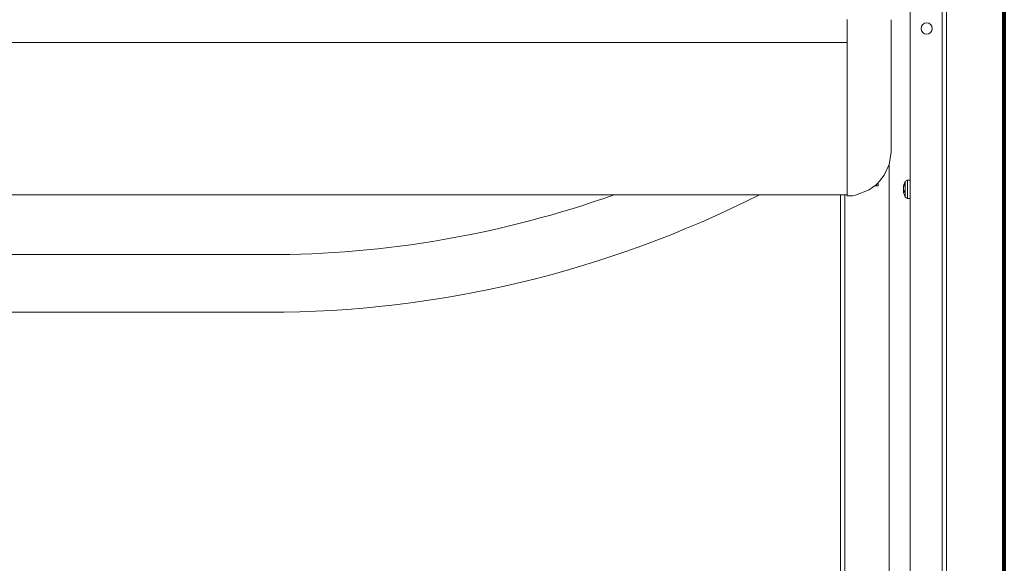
# Model space of a CAD drawing. Header units: millimetres. Extents: x -90830 to 24172, y -102460 to 73669.
# Tile 29 of 198: x -53006 to -52546, y 15385 to 15639. Entities that reach past the tile are written whole.
import ezdxf

# ---------------------------------------------------------------- set-up
doc = ezdxf.new("R2010")
doc.units = ezdxf.units.MM
doc.layers.add('Algemeen01', color=253, linetype='Continuous', lineweight=80)
doc.layers.add('at_Entity', color=253, linetype='Continuous', lineweight=9)

msp = doc.modelspace()

# ---------------------------------------------------------------- linework, layer by layer
at = {"layer": 'Algemeen01'}
msp.add_line((-52545.95, 14456.48), (-52545.95, 15956.48), dxfattribs=at)
at = {"layer": 'at_Entity'}
for p, q in [((-52572.96, 14482.46), (-52572.96, 15943.47)), ((-52589.98, 14496.2), (-52589.98, 15925.43)), ((-52575.03, 15925.73), (-52575.03, 14482.46)), ((-52619.37, 15632.24), (-52619.37, 15638.73)), ((-52598.75, 15638.63), (-52598.75, 15632.32)), ((-54093.07, 15628), (-52619.37, 15628)), ((-52619.37, 15627.94), (-54093.07, 15627.94)), ((-52619.37, 15632.24), (-52619.37, 15632.24)), ((-52619.37, 15632.24), (-52619.37, 15615.56)), ((-52598.75, 15622.82), (-52598.75, 15632.32)), ((-52598.75, 15632.32), (-52598.75, 15632.32)), ((-52598.75, 15612.13), (-52598.75, 15622.82)), ((-52619.37, 15615.56), (-52619.37, 15600.92)), ((-52598.75, 15605.55), (-52598.75, 15612.13)), ((-52598.75, 15602.3), (-52598.75, 15605.55)), ((-52619.37, 15600.92), (-52619.37, 15592.05)), ((-52598.75, 15597.16), (-52598.75, 15602.3)), ((-52598.75, 15589.13), (-52598.75, 15597.16)), ((-52619.37, 15592.05), (-52619.37, 15586.66)), ((-52619.37, 15586.66), (-52619.37, 15576.36)), ((-52598.75, 15581.33), (-52598.75, 15589.13)), ((-52598.81, 15579.11), (-52598.78, 15580.43)), ((-52598.8, 15577.62), (-52598.81, 15579.11)), ((-52598.79, 15577.43), (-52598.8, 15577.62)), ((-52598.78, 15577.26), (-52598.79, 15577.43)), ((-52598.78, 15580.43), (-52598.75, 15581.33)), ((-52598.77, 15576.78), (-52598.78, 15577.26)), ((-52598.75, 15577.7), (-52598.77, 15576.78)), ((-52598.75, 15581.33), (-52598.75, 15577.77)), ((-52598.75, 15577.77), (-52598.75, 15577.7)), ((-52619.37, 15576.36), (-52619.37, 15564.15)), ((-52599.78, 15571.02), (-52598.77, 15576.78)), ((-52602.15, 15565.91), (-52599.78, 15571.02)), ((-52599.71, 14530.57), (-52599.71, 15571.27)), ((-52619.37, 15564.15), (-52619.37, 15558.79)), ((-52604.22, 15563.14), (-52602.15, 15565.91)), ((-52591.13, 15563.63), (-52589.98, 15563.67)), ((-52591.13, 15563.63), (-52591.13, 15555.1)), ((-52619.37, 15558.79), (-52619.37, 15556.57)), ((-52615.43, 15556.62), (-52609.11, 15559.07)), ((-52609.11, 15559.07), (-52605.72, 15561.61)), ((-52606.47, 15560.95), (-52604.93, 15560.95)), ((-52605.72, 15561.61), (-52604.22, 15563.14)), ((-52604.93, 15560.95), (-52604.93, 15562.38)), ((-52593.1, 15560.38), (-52593.12, 15560.31)), ((-52593.12, 15560.31), (-52593.12, 15560.28)), ((-52593.12, 15560.28), (-52593.07, 15560.28)), ((-52593.11, 15560.27), (-52593.12, 15560.17)), ((-52593.12, 15560.17), (-52593.12, 15560.11)), ((-52593.12, 15560.11), (-52593.11, 15560.1)), ((-52593.12, 15559.93), (-52593.11, 15560.05)), ((-52593.12, 15559.81), (-52593.12, 15559.93)), ((-52593.11, 15559.73), (-52593.12, 15559.81)), ((-52593.12, 15559.53), (-52593.11, 15559.57)), ((-52593.12, 15559.4), (-52593.12, 15559.53)), ((-52593.12, 15559.28), (-52593.12, 15559.4)), ((-52593.12, 15559.36), (-52593.12, 15559.33)), ((-52593.12, 15559.33), (-52593.12, 15559.2)), ((-52593.1, 15559.17), (-52593.12, 15559.28)), ((-52593.12, 15559.2), (-52593.11, 15559.16)), ((-52593.11, 15558.99), (-52593.12, 15558.91)), ((-52593.12, 15558.91), (-52593.12, 15558.8)), ((-52593.12, 15558.8), (-52593.11, 15558.68)), ((-52593.11, 15560.27), (-52593.11, 15560.27)), ((-52593.11, 15560.27), (-52593.11, 15560.27)), ((-52593.11, 15560.27), (-52593.11, 15560.28)), ((-52593.11, 15560.28), (-52593.11, 15560.28)), ((-52593.11, 15560.28), (-52593.1, 15560.28)), ((-52593.11, 15560.28), (-52593.11, 15560.28)), ((-52593.11, 15560.28), (-52593.11, 15560.28)), ((-52593.11, 15560.28), (-52593.11, 15560.28)), ((-52593.11, 15560.28), (-52593.11, 15560.28)), ((-52593.11, 15560.28), (-52593.11, 15560.28)), ((-52593.11, 15560.28), (-52593.11, 15560.27)), ((-52593.11, 15560.27), (-52593.11, 15560.28)), ((-52593.11, 15560.28), (-52593.11, 15560.27)), ((-52593.11, 15560.27), (-52593.11, 15560.27)), ((-52593.11, 15560.27), (-52593.11, 15560.28)), ((-52593.11, 15560.28), (-52593.11, 15560.27)), ((-52593.11, 15560.27), (-52593.11, 15560.27)), ((-52593.11, 15560.27), (-52593.11, 15560.28)), ((-52593.11, 15560.28), (-52593.11, 15560.27)), ((-52593.11, 15560.27), (-52593.11, 15560.28)), ((-52593.11, 15560.28), (-52593.11, 15560.27)), ((-52593.11, 15560.27), (-52593.11, 15560.28)), ((-52593.11, 15560.28), (-52593.11, 15560.27)), ((-52593.11, 15560.27), (-52593.11, 15560.28)), ((-52593.11, 15560.28), (-52593.11, 15560.27)), ((-52593.11, 15560.27), (-52593.11, 15560.28)), ((-52593.11, 15560.28), (-52593.11, 15560.27)), ((-52593.11, 15560.27), (-52593.11, 15560.28)), ((-52593.11, 15560.28), (-52593.11, 15560.28)), ((-52593.11, 15560.28), (-52593.11, 15560.27)), ((-52593.11, 15560.27), (-52593.11, 15560.27)), ((-52593.11, 15560.27), (-52593.11, 15560.27)), ((-52593.11, 15560.27), (-52593.11, 15560.27)), ((-52593.11, 15560.27), (-52593.11, 15560.27)), ((-52593.11, 15560.27), (-52593.11, 15560.27)), ((-52593.11, 15560.27), (-52593.11, 15560.27)), ((-52593.11, 15560.27), (-52593.11, 15560.27)), ((-52593.11, 15560.27), (-52593.11, 15560.27)), ((-52593.11, 15560.27), (-52593.11, 15560.27)), ((-52593.11, 15560.05), (-52593.09, 15560.18)), ((-52593.11, 15560.1), (-52593.1, 15560.1)), ((-52593.1, 15559.74), (-52593.11, 15559.74)), ((-52593.11, 15559.74), (-52593.11, 15559.73)), ((-52593.11, 15559.73), (-52593.11, 15559.73)), ((-52593.11, 15559.73), (-52593.11, 15559.73)), ((-52593.11, 15559.73), (-52593.11, 15559.73)), ((-52593.11, 15559.73), (-52593.11, 15559.73)), ((-52593.11, 15559.73), (-52593.1, 15559.73)), ((-52593.1, 15559.59), (-52593.11, 15559.58)), ((-52593.11, 15559.58), (-52593.11, 15559.57)), ((-52593.1, 15559.16), (-52593.11, 15559.16)), ((-52593.11, 15559.16), (-52593.11, 15559.16)), ((-52593.11, 15559.16), (-52593.11, 15559.16)), ((-52593.11, 15559.16), (-52593.11, 15559.16)), ((-52593.11, 15559.16), (-52593.11, 15559.16)), ((-52593.11, 15559.16), (-52593.11, 15559.16)), ((-52593.11, 15559.16), (-52593.11, 15559.16)), ((-52593.11, 15559.16), (-52593.11, 15559.16)), ((-52593.11, 15559.16), (-52593.11, 15559.16)), ((-52593.11, 15559.16), (-52593.11, 15559.16)), ((-52593.11, 15559.16), (-52593.11, 15559.16)), ((-52593.11, 15559.16), (-52593.11, 15559.16)), ((-52593.11, 15559.16), (-52593.11, 15559.16)), ((-52593.11, 15559.16), (-52593.11, 15559.16)), ((-52593.11, 15559.16), (-52593.11, 15559.16)), ((-52593.11, 15559.16), (-52593.11, 15559.16)), ((-52593.11, 15559.16), (-52593.11, 15559.16)), ((-52593.11, 15559.16), (-52593.11, 15559.16)), ((-52593.11, 15559.16), (-52593.11, 15559.16)), ((-52593.11, 15559.16), (-52593.11, 15559.16)), ((-52593.11, 15559.16), (-52593.11, 15559.16)), ((-52593.11, 15559.16), (-52593.11, 15559.16)), ((-52593.11, 15559.16), (-52593.11, 15559.16)), ((-52593.11, 15559.16), (-52593.11, 15559.16)), ((-52593.11, 15559.16), (-52593.11, 15559.16)), ((-52593.11, 15559.16), (-52593.11, 15559.16)), ((-52593.11, 15559.16), (-52593.11, 15559.16)), ((-52593.11, 15559.16), (-52593.11, 15559.16)), ((-52593.11, 15559.16), (-52593.11, 15559.16)), ((-52593.11, 15559.16), (-52593.11, 15559.16)), ((-52593.11, 15559.16), (-52593.11, 15559.16)), ((-52593.11, 15559.16), (-52593.11, 15559.15)), ((-52593.11, 15559.15), (-52593.11, 15559.15)), ((-52593.11, 15559.15), (-52593.1, 15559.14)), ((-52593.11, 15559), (-52593.11, 15558.99)), ((-52593.1, 15559), (-52593.11, 15559)), ((-52593.11, 15559), (-52593.11, 15559)), ((-52593.11, 15559), (-52593.11, 15559)), ((-52593.11, 15559), (-52593.11, 15559)), ((-52593.09, 15560.49), (-52593.1, 15560.38)), ((-52593.1, 15560.28), (-52593.1, 15560.28)), ((-52593.1, 15560.28), (-52593.1, 15560.28)), ((-52593.1, 15560.28), (-52593.1, 15560.28)), ((-52593.1, 15560.28), (-52593.1, 15560.28)), ((-52593.1, 15560.28), (-52593.1, 15560.28)), ((-52593.1, 15560.28), (-52593.1, 15560.28)), ((-52593.1, 15560.28), (-52593.1, 15560.28)), ((-52593.1, 15560.28), (-52593.09, 15560.28)), ((-52593.09, 15559.76), (-52593.1, 15559.75)), ((-52593.1, 15559.75), (-52593.1, 15559.75)), ((-52593.1, 15559.75), (-52593.1, 15559.74)), ((-52593.1, 15559.73), (-52593.1, 15559.73)), ((-52593.1, 15559.73), (-52593.1, 15559.73)), ((-52593.1, 15559.73), (-52593.1, 15559.73)), ((-52593.1, 15559.73), (-52593.1, 15559.73)), ((-52593.1, 15559.73), (-52593.09, 15559.73)), ((-52593.09, 15559.62), (-52593.1, 15559.61)), ((-52593.1, 15559.61), (-52593.1, 15559.6)), ((-52593.1, 15559.6), (-52593.1, 15559.59)), ((-52593.09, 15559.1), (-52593.1, 15559.17)), ((-52593.1, 15559.16), (-52593.1, 15559.16)), ((-52593.1, 15559.16), (-52593.1, 15559.16)), ((-52593.1, 15559.14), (-52593.1, 15559.14)), ((-52593.1, 15559.14), (-52593.1, 15559.13)), ((-52593.1, 15559.13), (-52593.1, 15559.13)), ((-52593.1, 15559.13), (-52593.1, 15559.12)), ((-52593.1, 15559.12), (-52593.1, 15559.12)), ((-52593.1, 15559.12), (-52593.09, 15559.11)), ((-52593.09, 15559), (-52593.1, 15559)), ((-52593.1, 15559), (-52593.1, 15559)), ((-52593.1, 15559), (-52593.1, 15559)), ((-52593.1, 15559), (-52593.1, 15559)), ((-52593.08, 15560.53), (-52593.09, 15560.49)), ((-52593.09, 15560.49), (-52593.02, 15560.49)), ((-52593.09, 15560.28), (-52593.09, 15560.28)), ((-52593.09, 15560.28), (-52593.09, 15560.28)), ((-52593.09, 15560.28), (-52593.09, 15560.28)), ((-52593.09, 15560.28), (-52593.09, 15560.28)), ((-52593.09, 15560.28), (-52593.09, 15560.28)), ((-52593.09, 15560.28), (-52593.09, 15560.28)), ((-52593.09, 15560.28), (-52593.09, 15560.28)), ((-52593.09, 15560.28), (-52593.08, 15560.28)), ((-52593.08, 15560.24), (-52593.09, 15560.21)), ((-52593.09, 15560.18), (-52593.09, 15560.21)), ((-52593.08, 15559.77), (-52593.09, 15559.77)), ((-52593.09, 15559.77), (-52593.09, 15559.76)), ((-52593.09, 15559.76), (-52593.09, 15559.76)), ((-52593.09, 15559.73), (-52593.09, 15559.73)), ((-52593.09, 15559.73), (-52593.09, 15559.73)), ((-52593.09, 15559.73), (-52593.09, 15559.73)), ((-52593.09, 15559.73), (-52593.09, 15559.73)), ((-52593.09, 15559.73), (-52593.08, 15559.73)), ((-52593.08, 15559.64), (-52593.09, 15559.64)), ((-52593.09, 15559.64), (-52593.09, 15559.63)), ((-52593.09, 15559.63), (-52593.09, 15559.62)), ((-52593.09, 15559.11), (-52593.09, 15559.11)), ((-52593.09, 15559.11), (-52593.09, 15559.1)), ((-52593.09, 15559.1), (-52593.08, 15559.09)), ((-52593.09, 15559.1), (-52593.09, 15559.1)), ((-52593.09, 15559.1), (-52593.09, 15559.09)), ((-52593.09, 15559.09), (-52593.08, 15559.09)), ((-52593.08, 15559), (-52593.09, 15559)), ((-52593.09, 15559), (-52593.09, 15559)), ((-52593.09, 15559), (-52593.09, 15559)), ((-52593.09, 15559), (-52593.09, 15559)), ((-52593.09, 15559), (-52593.09, 15559)), ((-52593.07, 15560.56), (-52593.08, 15560.53)), ((-52593.08, 15560.28), (-52593.08, 15560.28)), ((-52593.08, 15560.28), (-52593.08, 15560.28)), ((-52593.08, 15560.28), (-52593.08, 15560.28)), ((-52593.08, 15560.28), (-52593.08, 15560.28)), ((-52593.08, 15560.28), (-52593.08, 15560.28)), ((-52593.08, 15560.28), (-52593.08, 15560.28)), ((-52593.08, 15560.28), (-52593.08, 15560.28)), ((-52593.08, 15560.28), (-52593.07, 15560.28)), ((-52593.07, 15560.27), (-52593.08, 15560.24)), ((-52593.07, 15559.78), (-52593.08, 15559.78)), ((-52593.08, 15559.78), (-52593.08, 15559.77)), ((-52593.08, 15559.73), (-52593.08, 15559.73)), ((-52593.08, 15559.73), (-52593.08, 15559.73)), ((-52593.08, 15559.73), (-52593.08, 15559.73)), ((-52593.08, 15559.73), (-52593.08, 15559.73)), ((-52593.08, 15559.73), (-52593.07, 15559.73)), ((-52593.07, 15559.66), (-52593.08, 15559.65)), ((-52593.08, 15559.65), (-52593.08, 15559.64)), ((-52593.08, 15559.09), (-52593.07, 15559.08)), ((-52593.08, 15559.09), (-52593.08, 15559.08)), ((-52593.08, 15559.08), (-52593.08, 15559.08)), ((-52593.08, 15559.08), (-52593.08, 15559.07)), ((-52593.08, 15559.07), (-52593.08, 15559.07)), ((-52593.08, 15559.07), (-52593.07, 15559.07)), ((-52593.07, 15559), (-52593.08, 15559)), ((-52593.08, 15559), (-52593.08, 15559)), ((-52593.08, 15559), (-52593.08, 15559)), ((-52593.08, 15559), (-52593.08, 15559)), ((-52593.06, 15560.63), (-52593.07, 15560.59)), ((-52593.07, 15560.59), (-52593.07, 15560.56)), ((-52593.06, 15560.33), (-52593.07, 15560.3)), ((-52593.07, 15560.3), (-52593.07, 15560.27)), ((-52593.07, 15560.28), (-52593.07, 15560.28)), ((-52593.07, 15560.28), (-52593.07, 15560.28)), ((-52593.06, 15559.79), (-52593.07, 15559.79)), ((-52593.07, 15559.79), (-52593.07, 15559.78)), ((-52593.07, 15559.78), (-52593.07, 15559.78)), ((-52593.07, 15559.73), (-52593.07, 15559.73)), ((-52593.07, 15559.73), (-52593.07, 15559.72)), ((-52593.07, 15559.72), (-52593.07, 15559.72)), ((-52593.07, 15559.72), (-52593.07, 15559.72)), ((-52593.07, 15559.72), (-52593.06, 15559.72)), ((-52593.06, 15559.69), (-52593.07, 15559.68)), ((-52593.07, 15559.68), (-52593.07, 15559.67)), ((-52593.07, 15559.67), (-52593.07, 15559.66)), ((-52593.07, 15559.08), (-52593.07, 15559.06)), ((-52593.07, 15559.07), (-52593.07, 15559.06)), ((-52593.07, 15559.06), (-52593.06, 15559.05)), ((-52593.07, 15559.06), (-52593.07, 15559.06)), ((-52593.07, 15559.06), (-52593.07, 15559.05)), ((-52593.07, 15559.05), (-52593.07, 15559.05)), ((-52593.07, 15559.05), (-52593.06, 15559.04)), ((-52593.06, 15559), (-52593.07, 15559)), ((-52593.07, 15559), (-52593.07, 15559)), ((-52593.07, 15559), (-52593.07, 15559)), ((-52593.07, 15559), (-52593.07, 15559)), ((-52593.07, 15559), (-52593.07, 15559)), ((-52593.05, 15560.66), (-52593.06, 15560.63)), ((-52593.05, 15560.36), (-52593.06, 15560.33)), ((-52593.05, 15559.8), (-52593.06, 15559.8)), ((-52593.06, 15559.8), (-52593.06, 15559.79)), ((-52593.06, 15559.72), (-52593.06, 15559.72)), ((-52593.06, 15559.72), (-52593.06, 15559.72)), ((-52593.06, 15559.72), (-52593.06, 15559.72)), ((-52593.06, 15559.72), (-52593.06, 15559.72)), ((-52593.06, 15559.72), (-52593.05, 15559.72)), ((-52593.05, 15559.71), (-52593.06, 15559.7)), ((-52593.06, 15559.7), (-52593.06, 15559.69)), ((-52593.06, 15559.05), (-52593.05, 15559.03)), ((-52593.06, 15559.04), (-52593.06, 15559.04)), ((-52593.06, 15559.04), (-52593.06, 15559.03)), ((-52593.06, 15559.03), (-52593.06, 15559.03)), ((-52593.06, 15559.03), (-52593.05, 15559.02)), ((-52593.05, 15559.01), (-52593.06, 15559.01)), ((-52593.06, 15559.01), (-52593.06, 15559.01)), ((-52593.06, 15559.01), (-52593.06, 15559.01)), ((-52593.06, 15559.01), (-52593.06, 15559)), ((-52593.04, 15560.73), (-52593.05, 15560.69)), ((-52593.05, 15560.69), (-52593.05, 15560.66)), ((-52593.04, 15560.42), (-52593.05, 15560.39)), ((-52593.05, 15560.39), (-52593.05, 15560.36)), ((-52593.04, 15559.81), (-52593.05, 15559.81)), ((-52593.05, 15559.81), (-52593.05, 15559.8)), ((-52593.04, 15559.73), (-52593.05, 15559.72)), ((-52593.05, 15559.72), (-52593.05, 15559.72)), ((-52593.05, 15559.72), (-52593.05, 15559.72)), ((-52593.05, 15559.72), (-52593.05, 15559.72)), ((-52593.05, 15559.72), (-52593.05, 15559.71)), ((-52593.05, 15559.03), (-52593.05, 15559.02)), ((-52593.05, 15559.02), (-52593.04, 15559.01)), ((-52593.05, 15559.02), (-52593.05, 15559.02)), ((-52593.05, 15559.02), (-52593.05, 15559.01)), ((-52593.04, 15559.01), (-52593.05, 15559.01)), ((-52593.05, 15559.01), (-52593.05, 15559.01)), ((-52593.05, 15559.01), (-52593.05, 15559.01)), ((-52593.05, 15559.01), (-52593.05, 15559.01)), ((-52593.05, 15559.01), (-52593.05, 15559.01)), ((-52593.05, 15559.01), (-52593.05, 15559.01)), ((-52593.03, 15560.76), (-52593.04, 15560.73)), ((-52593.03, 15560.45), (-52593.04, 15560.42)), ((-52593.03, 15559.82), (-52593.04, 15559.82)), ((-52593.04, 15559.82), (-52593.04, 15559.81)), ((-52593.03, 15559.75), (-52593.04, 15559.74)), ((-52593.04, 15559.74), (-52593.04, 15559.73)), ((-52593.04, 15559.01), (-52593.03, 15558.99)), ((-52593.04, 15559.01), (-52593.04, 15559.01)), ((-52593.02, 15560.83), (-52593.03, 15560.8)), ((-52593.03, 15560.8), (-52593.03, 15560.76)), ((-52593.02, 15560.51), (-52593.03, 15560.48)), ((-52593.03, 15560.48), (-52593.03, 15560.45)), ((-52593.02, 15559.83), (-52593.03, 15559.83)), ((-52593.03, 15559.83), (-52593.03, 15559.82)), ((-52593.02, 15559.77), (-52593.03, 15559.76)), ((-52593.03, 15559.76), (-52593.03, 15559.75)), ((-52593.03, 15558.99), (-52593.03, 15558.98)), ((-52593.03, 15558.98), (-52593.02, 15558.97)), ((-52593.01, 15560.86), (-52593.02, 15560.83)), ((-52593.01, 15560.54), (-52593.02, 15560.51)), ((-52593.01, 15559.84), (-52593.02, 15559.84)), ((-52593.02, 15559.84), (-52593.02, 15559.83)), ((-52593.01, 15559.79), (-52593.02, 15559.78)), ((-52593.02, 15559.78), (-52593.02, 15559.77)), ((-52593.02, 15558.97), (-52593.01, 15558.95)), ((-52593, 15560.9), (-52593.01, 15560.86)), ((-52593, 15560.57), (-52593.01, 15560.54)), ((-52593, 15559.85), (-52593.01, 15559.84)), ((-52593.01, 15559.84), (-52593.01, 15559.84)), ((-52593, 15559.81), (-52593.01, 15559.8)), ((-52593.01, 15559.8), (-52593.01, 15559.79)), ((-52593.01, 15558.95), (-52593, 15558.94)), ((-52592.99, 15560.93), (-52593, 15560.9)), ((-52592.99, 15560.6), (-52593, 15560.57)), ((-52592.99, 15559.86), (-52593, 15559.85)), ((-52593, 15559.85), (-52593, 15559.85)), ((-52592.99, 15559.83), (-52593, 15559.82)), ((-52593, 15559.82), (-52593, 15559.81)), ((-52593, 15558.94), (-52592.99, 15558.92)), ((-52592.98, 15561), (-52592.99, 15560.96)), ((-52592.99, 15560.96), (-52592.99, 15560.93)), ((-52592.98, 15560.66), (-52592.99, 15560.63)), ((-52592.99, 15560.63), (-52592.99, 15560.6)), ((-52592.98, 15559.86), (-52592.99, 15559.86)), ((-52592.98, 15559.84), (-52592.99, 15559.83)), ((-52592.99, 15558.92), (-52592.99, 15558.91)), ((-52592.99, 15558.91), (-52592.98, 15558.9)), ((-52592.97, 15561.03), (-52592.98, 15561)), ((-52592.97, 15560.69), (-52592.98, 15560.66)), ((-52592.97, 15559.87), (-52592.98, 15559.87)), ((-52592.98, 15559.87), (-52592.98, 15559.86)), ((-52592.97, 15559.86), (-52592.98, 15559.85)), ((-52592.98, 15559.85), (-52592.98, 15559.84)), ((-52592.98, 15558.9), (-52592.97, 15558.88)), ((-52592.96, 15561.06), (-52592.97, 15561.03)), ((-52592.96, 15560.72), (-52592.97, 15560.69)), ((-52592.96, 15559.88), (-52592.97, 15559.88)), ((-52592.97, 15559.88), (-52592.97, 15559.87)), ((-52592.96, 15559.88), (-52592.97, 15559.87)), ((-52592.97, 15559.87), (-52592.97, 15559.86)), ((-52592.97, 15558.88), (-52592.96, 15558.87)), ((-52592.95, 15561.09), (-52592.96, 15561.06)), ((-52592.95, 15560.75), (-52592.96, 15560.72)), ((-52592.96, 15558.87), (-52592.95, 15558.86)), ((-52592.94, 15561.13), (-52592.95, 15561.09)), ((-52592.94, 15560.78), (-52592.95, 15560.75)), ((-52592.95, 15558.86), (-52592.94, 15558.84)), ((-52592.93, 15561.16), (-52592.94, 15561.13)), ((-52592.93, 15560.81), (-52592.94, 15560.78)), ((-52592.94, 15558.84), (-52592.93, 15558.83)), ((-52592.92, 15561.19), (-52592.93, 15561.16)), ((-52592.92, 15560.84), (-52592.93, 15560.81)), ((-52592.93, 15558.83), (-52592.92, 15558.82)), ((-52592.91, 15561.23), (-52592.92, 15561.19)), ((-52592.91, 15560.87), (-52592.92, 15560.84)), ((-52592.92, 15558.82), (-52592.91, 15558.8)), ((-52592.9, 15561.26), (-52592.91, 15561.23)), ((-52592.9, 15560.9), (-52592.91, 15560.87)), ((-52592.91, 15558.8), (-52592.9, 15558.79)), ((-52592.89, 15561.29), (-52592.9, 15561.26)), ((-52592.89, 15560.93), (-52592.9, 15560.9)), ((-52592.9, 15558.79), (-52592.89, 15558.77)), ((-52592.88, 15561.33), (-52592.89, 15561.29)), ((-52592.88, 15560.96), (-52592.89, 15560.93)), ((-52592.87, 15561.36), (-52592.88, 15561.33)), ((-52592.87, 15560.99), (-52592.88, 15560.96)), ((-52592.86, 15561.39), (-52592.87, 15561.36)), ((-52592.86, 15561.02), (-52592.87, 15560.99)), ((-52592.85, 15561.42), (-52592.86, 15561.39)), ((-52592.85, 15561.05), (-52592.86, 15561.02)), ((-52592.84, 15561.46), (-52592.85, 15561.42)), ((-52592.84, 15561.08), (-52592.85, 15561.05)), ((-52592.83, 15561.49), (-52592.84, 15561.46)), ((-52592.83, 15561.11), (-52592.84, 15561.08)), ((-52592.82, 15561.52), (-52592.83, 15561.49)), ((-52592.82, 15561.14), (-52592.83, 15561.11)), ((-52592.82, 15561.5), (-52592.81, 15561.55)), ((-52592.81, 15561.55), (-52592.82, 15561.52)), ((-52592.82, 15561.5), (-52592.82, 15561.14)), ((-52592.81, 15561.17), (-52592.82, 15561.14)), ((-52592.81, 15561.55), (-52592.81, 15561.17)), ((-52592.23, 15555.78), (-52592.23, 15562.95)), ((-54093.07, 15556.8), (-52619.37, 15556.8)), ((-52622.47, 15556.8), (-52622.47, 14533.8)), ((-52620.4, 14557.5), (-52620.4, 15556.8)), ((-52617.89, 15556.28), (-52619.05, 15556.24)), ((-52617.8, 15556.28), (-52616.88, 15556.38)), ((-52616.88, 15556.38), (-52615.43, 15556.62)), ((-52593.12, 15558.62), (-52593.11, 15558.63)), ((-52593.12, 15558.56), (-52593.12, 15558.62)), ((-52593.11, 15558.46), (-52593.12, 15558.56)), ((-52593.12, 15558.44), (-52593.12, 15558.44)), ((-52593.12, 15558.44), (-52593.12, 15558.42)), ((-52593.12, 15558.44), (-52593.11, 15558.44)), ((-52593.12, 15558.42), (-52593.11, 15558.4)), ((-52593.11, 15558.68), (-52593.1, 15558.63)), ((-52593.11, 15558.63), (-52592.82, 15558.66)), ((-52593.11, 15558.63), (-52593.09, 15558.59)), ((-52593.11, 15558.45), (-52593.11, 15558.46)), ((-52593.11, 15558.45), (-52593.11, 15558.43)), ((-52593.11, 15558.43), (-52593.1, 15558.4)), ((-52593.1, 15558.4), (-52593.11, 15558.4)), ((-52593.11, 15558.4), (-52593.11, 15558.4)), ((-52593.11, 15558.4), (-52593.11, 15558.4)), ((-52593.11, 15558.4), (-52593.11, 15558.4)), ((-52593.11, 15558.4), (-52593.11, 15558.4)), ((-52593.11, 15558.4), (-52593.11, 15558.4)), ((-52593.11, 15558.4), (-52593.11, 15558.4)), ((-52593.11, 15558.4), (-52593.11, 15558.4)), ((-52593.11, 15558.4), (-52593.11, 15558.4)), ((-52593.11, 15558.4), (-52593.11, 15558.4)), ((-52593.11, 15558.4), (-52593.11, 15558.4)), ((-52593.11, 15558.4), (-52593.11, 15558.4)), ((-52593.11, 15558.4), (-52593.11, 15558.4)), ((-52593.11, 15558.4), (-52593.11, 15558.4)), ((-52593.11, 15558.4), (-52593.11, 15558.4)), ((-52593.11, 15558.4), (-52593.11, 15558.4)), ((-52593.11, 15558.4), (-52593.11, 15558.4)), ((-52593.11, 15558.4), (-52593.11, 15558.4)), ((-52593.11, 15558.4), (-52593.11, 15558.4)), ((-52593.11, 15558.4), (-52593.11, 15558.4)), ((-52593.11, 15558.4), (-52593.11, 15558.4)), ((-52593.11, 15558.4), (-52593.11, 15558.4)), ((-52593.11, 15558.4), (-52593.11, 15558.4)), ((-52593.11, 15558.4), (-52593.11, 15558.4)), ((-52593.11, 15558.4), (-52593.11, 15558.4)), ((-52593.11, 15558.4), (-52593.11, 15558.4)), ((-52593.11, 15558.4), (-52593.11, 15558.4)), ((-52593.11, 15558.4), (-52593.11, 15558.4)), ((-52593.11, 15558.4), (-52593.11, 15558.4)), ((-52593.11, 15558.4), (-52593.11, 15558.4)), ((-52593.11, 15558.4), (-52593.11, 15558.4)), ((-52593.11, 15558.4), (-52593.11, 15558.4)), ((-52593.11, 15558.4), (-52593.11, 15558.38)), ((-52593.11, 15558.38), (-52593.1, 15558.36)), ((-52593.1, 15558.4), (-52593.1, 15558.38)), ((-52593.1, 15558.38), (-52593.1, 15558.36)), ((-52593.1, 15558.36), (-52593.09, 15558.33)), ((-52593.1, 15558.36), (-52593.1, 15558.33)), ((-52593.1, 15558.33), (-52593.1, 15558.31)), ((-52593.1, 15558.31), (-52593.09, 15558.29)), ((-52593.09, 15558.59), (-52593.09, 15558.57)), ((-52593.09, 15558.57), (-52592.82, 15558.59)), ((-52593.09, 15558.57), (-52593.08, 15558.55)), ((-52593.09, 15558.33), (-52593.09, 15558.31)), ((-52593.09, 15558.31), (-52593.09, 15558.28)), ((-52593.09, 15558.29), (-52593.09, 15558.26)), ((-52593.09, 15558.28), (-52593.08, 15558.26)), ((-52593.09, 15558.26), (-52593.09, 15558.24)), ((-52593.09, 15558.24), (-52593.08, 15558.22)), ((-52593.08, 15558.55), (-52593.07, 15558.53)), ((-52593.08, 15558.26), (-52593.08, 15558.23)), ((-52593.08, 15558.23), (-52593.07, 15558.21)), ((-52593.08, 15558.22), (-52593.08, 15558.2)), ((-52593.08, 15558.2), (-52593.07, 15558.17)), ((-52593.07, 15558.53), (-52593.07, 15558.51)), ((-52593.07, 15558.51), (-52593.06, 15558.49)), ((-52593.07, 15558.21), (-52593.07, 15558.18)), ((-52593.07, 15558.18), (-52593.07, 15558.16)), ((-52593.07, 15558.17), (-52593.07, 15558.15)), ((-52593.07, 15558.16), (-52593.06, 15558.13)), ((-52593.07, 15558.15), (-52593.07, 15558.13)), ((-52593.07, 15558.13), (-52593.06, 15558.1)), ((-52593.06, 15558.49), (-52593.05, 15558.47)), ((-52593.06, 15558.13), (-52593.06, 15558.11)), ((-52593.06, 15558.11), (-52593.05, 15558.09)), ((-52593.06, 15558.1), (-52593.06, 15558.08)), ((-52593.06, 15558.08), (-52593.05, 15558.06)), ((-52593.05, 15558.47), (-52593.05, 15558.45)), ((-52593.05, 15558.45), (-52593.04, 15558.43)), ((-52593.05, 15558.09), (-52593.05, 15558.06)), ((-52593.05, 15558.06), (-52593.04, 15558.04)), ((-52593.05, 15558.06), (-52593.05, 15558.04)), ((-52593.05, 15558.04), (-52593.04, 15558.01)), ((-52593.04, 15558.43), (-52593.03, 15558.41)), ((-52593.04, 15558.04), (-52593.04, 15558.01)), ((-52593.04, 15558.01), (-52593.03, 15557.99)), ((-52593.04, 15558.01), (-52593.04, 15557.99)), ((-52593.04, 15557.99), (-52593.03, 15557.97)), ((-52593.03, 15558.41), (-52593.03, 15558.39)), ((-52593.03, 15558.39), (-52593.02, 15558.37)), ((-52593.03, 15557.99), (-52593.03, 15557.96)), ((-52593.03, 15557.97), (-52593.03, 15557.94)), ((-52593.03, 15557.96), (-52593.02, 15557.94)), ((-52593.03, 15557.94), (-52593.02, 15557.92)), ((-52593.02, 15558.37), (-52593.01, 15558.35)), ((-52593.02, 15557.94), (-52593.02, 15557.92)), ((-52593.02, 15557.92), (-52593.01, 15557.89)), ((-52593.02, 15557.92), (-52593.02, 15557.9)), ((-52593.02, 15557.9), (-52593.01, 15557.88)), ((-52593.01, 15558.35), (-52593, 15558.33)), ((-52593.01, 15557.89), (-52593.01, 15557.87)), ((-52593.01, 15557.88), (-52593.01, 15557.85)), ((-52593.01, 15557.87), (-52593, 15557.84)), ((-52593.01, 15557.85), (-52593, 15557.83)), ((-52593, 15558.33), (-52592.99, 15558.31)), ((-52593, 15557.84), (-52593, 15557.82)), ((-52593, 15557.83), (-52593, 15557.81)), ((-52593, 15557.82), (-52592.99, 15557.79)), ((-52593, 15557.81), (-52592.99, 15557.79)), ((-52592.99, 15558.31), (-52592.99, 15558.29)), ((-52592.99, 15558.29), (-52592.98, 15558.27)), ((-52592.99, 15557.79), (-52592.98, 15557.77)), ((-52592.99, 15557.79), (-52592.98, 15557.76)), ((-52592.98, 15558.27), (-52592.97, 15558.25)), ((-52592.98, 15557.77), (-52592.98, 15557.75)), ((-52592.98, 15557.76), (-52592.98, 15557.74)), ((-52592.98, 15557.75), (-52592.97, 15557.72)), ((-52592.98, 15557.74), (-52592.97, 15557.72)), ((-52592.97, 15558.25), (-52592.96, 15558.23)), ((-52592.97, 15557.72), (-52592.97, 15557.7)), ((-52592.97, 15557.72), (-52592.97, 15557.7)), ((-52592.97, 15557.7), (-52592.96, 15557.67)), ((-52592.97, 15557.7), (-52592.96, 15557.67)), ((-52592.96, 15558.23), (-52592.95, 15558.21)), ((-52592.95, 15558.21), (-52592.94, 15558.19)), ((-52592.94, 15558.19), (-52592.93, 15558.17)), ((-52592.93, 15558.17), (-52592.92, 15558.15)), ((-52592.92, 15558.15), (-52592.91, 15558.13)), ((-52592.91, 15558.13), (-52592.9, 15558.11)), ((-52592.9, 15558.11), (-52592.89, 15558.09)), ((-52592.89, 15558.77), (-52592.88, 15558.76)), ((-52592.89, 15558.09), (-52592.88, 15558.07)), ((-52592.88, 15558.76), (-52592.87, 15558.75)), ((-52592.88, 15558.07), (-52592.87, 15558.05)), ((-52592.87, 15558.75), (-52592.86, 15558.73)), ((-52592.87, 15558.05), (-52592.86, 15558.03)), ((-52592.86, 15558.73), (-52592.85, 15558.72)), ((-52592.86, 15558.03), (-52592.85, 15558.02)), ((-52592.85, 15558.72), (-52592.84, 15558.71)), ((-52592.85, 15558.02), (-52592.84, 15558)), ((-52592.84, 15558.71), (-52592.83, 15558.69)), ((-52592.84, 15558), (-52592.83, 15557.98)), ((-52592.83, 15558.69), (-52592.82, 15558.68)), ((-52592.83, 15557.98), (-52592.82, 15557.96)), ((-52592.82, 15558.68), (-52592.82, 15557.97)), ((-52592.82, 15558.68), (-52592.81, 15558.66)), ((-52592.81, 15557.94), (-52592.82, 15557.97)), ((-52592.82, 15557.96), (-52592.81, 15557.94)), ((-52592.81, 15558.66), (-52592.81, 15557.94)), ((-52591.13, 15555.1), (-52589.98, 15555.05)), ((-52890.08, 15528.82), (-53075.71, 15528.82)), ((-52890.08, 15501.88), (-53075.71, 15501.88))]:
    msp.add_line(p, q, dxfattribs=at)
msp.add_ellipse((-52582.25, 15634.52), major_axis=(0, -2.69), ratio=0.957153, dxfattribs=at)
for centre, major_axis, start_param, end_param in [((-52591.08, 15562.23), (0, -1.4), 3.176499, 4.174979), ((-52586.47, 15559.36), (0, -7), 4.174979, 4.580128), ((-52890.08, 16054.07), (0, -552.19), 0, 0.44977), ((-52890.08, 16054.07), (0, -525.25), 0, 0.327874), ((-52619.06, 15556.57), (0, -0.323), 4.712389, 6.309365), ((-52617.93, 15557.89), (0, -1.62), 0.02618, 0.075882), ((-52586.47, 15559.36), (0, -7), 4.84465, 5.249799), ((-52591.08, 15556.5), (0, -1.4), 5.249799, 6.248279)]:
    msp.add_ellipse(centre, major_axis=major_axis, ratio=0.957153, start_param=start_param, end_param=end_param, dxfattribs=at)

doc.saveas('drawing.dxf')
